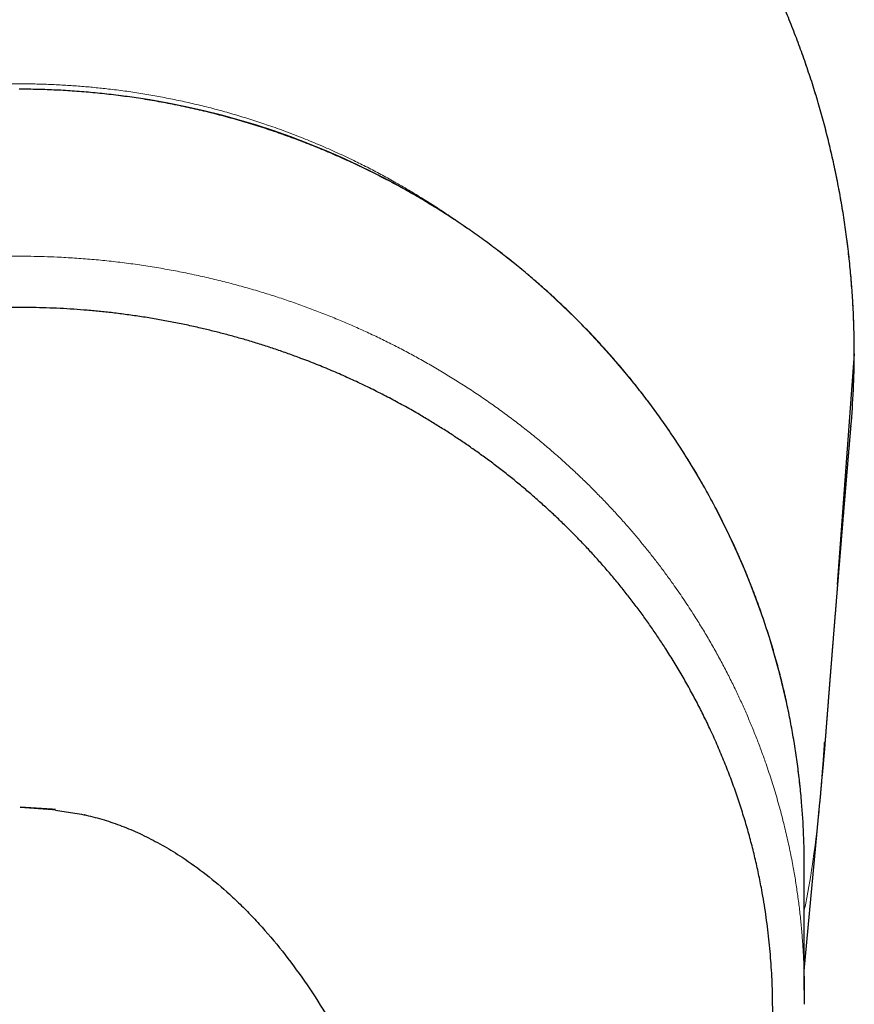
# Model space of a CAD drawing. Header units: millimetres. Extents: x 8 to 761, y 12 to 790.
# Tile 19 of 240: x 434 to 461, y 300 to 331. Entities that reach past the tile are written whole.
import ezdxf

# ---------------------------------------------------------------- set-up
doc = ezdxf.new("R2010")
doc.units = ezdxf.units.MM

msp = doc.modelspace()

# ---------------------------------------------------------------- linework, layer by layer
at = {"color": 7, "linetype": 'Continuous', "lineweight": 30}
for p, q in [((461.297, 320.587), (460.741, 313.156)), ((435.46, 305.889), (434.425, 305.972)), ((435.456, 305.914), (434.427, 305.975)), ((434.427, 305.975), (434.427, 305.975)), ((435.56, 305.902), (435.456, 305.914)), ((459.686, 300.701), (460.191, 306.134)), ((460.185, 306.134), (460.186, 306.152)), ((435.557, 305.879), (435.46, 305.889)), ((435.557, 305.878), (436.185, 305.791)), ((435.557, 305.878), (435.557, 305.878)), ((435.557, 305.878), (436.185, 305.791)), ((459.686, 300.079), (459.686, 304.061))]:
    msp.add_line(p, q, dxfattribs=at)
at = {"color": 252, "linetype": 'Continuous', "lineweight": 0}
for p, q in [((460.186, 306.152), (460.188, 306.172)), ((436.508, 305.723), (436.508, 305.752))]:
    msp.add_line(p, q, dxfattribs=at)
msp.add_arc((434.495, 303.912), 25.203, 5.0779, 90.2469, dxfattribs=at)
at = {"color": 7, "linetype": 'Continuous', "lineweight": 30}
for centre, radius, start, end in [((432.754, 320.726), 28.543, 355.0513, 359.7206), ((434.875, 304.061), 24.812, 0.0001, 4.8133)]:
    msp.add_arc(centre, radius, start, end, dxfattribs=at)
for points, knots in [([(461.297, 320.587), (461.297, 320.615), (461.298, 320.748), (461.295, 320.985), (461.289, 321.3), (461.28, 321.614), (461.267, 321.929), (461.25, 322.243), (461.23, 322.557), (461.207, 322.871), (461.18, 323.185), (461.15, 323.499), (461.116, 323.812), (461.079, 324.126), (461.038, 324.44), (460.994, 324.753), (460.947, 325.066), (460.896, 325.378), (460.841, 325.689), (460.783, 325.999), (460.722, 326.309), (460.658, 326.618), (460.59, 326.927), (460.518, 327.235), (460.443, 327.542), (460.365, 327.848), (460.284, 328.153), (460.199, 328.457), (460.111, 328.76), (460.019, 329.062), (459.925, 329.362), (459.827, 329.662), (459.726, 329.959), (459.621, 330.255), (459.514, 330.55), (459.403, 330.843), (459.29, 331.135), (459.173, 331.426), (459.052, 331.715), (458.929, 332.003), (458.803, 332.289), (458.674, 332.573), (458.541, 332.855), (458.406, 333.136), (458.268, 333.415), (458.126, 333.692), (457.982, 333.968), (457.834, 334.242), (457.683, 334.515), (457.53, 334.786), (457.373, 335.055), (457.213, 335.323), (457.05, 335.589), (456.884, 335.854), (456.714, 336.117), (456.542, 336.379), (456.367, 336.638), (456.189, 336.895), (456.009, 337.149), (455.827, 337.401), (455.641, 337.651), (455.453, 337.899), (455.262, 338.144), (455.069, 338.387), (454.873, 338.628), (454.674, 338.866), (454.474, 339.101), (454.271, 339.333), (454.066, 339.563), (453.858, 339.791), (453.648, 340.016), (453.436, 340.239), (453.221, 340.459), (453.003, 340.677), (452.784, 340.892), (452.561, 341.104), (452.337, 341.315), (452.11, 341.522), (451.88, 341.728), (451.649, 341.93), (451.415, 342.13), (451.18, 342.326), (450.942, 342.52), (450.702, 342.712), (450.46, 342.9), (450.217, 343.085), (449.971, 343.268), (449.723, 343.448), (449.473, 343.625), (449.221, 343.799), (448.968, 343.97), (448.713, 344.138), (448.456, 344.303), (448.197, 344.465), (447.936, 344.624), (447.674, 344.78), (447.41, 344.933), (447.145, 345.083), (446.879, 345.229), (446.611, 345.372), (446.341, 345.513), (446.069, 345.65), (445.796, 345.784), (445.523, 345.915), (445.248, 346.042), (444.972, 346.166), (444.695, 346.287), (444.417, 346.405), (444.137, 346.519), (443.857, 346.63), (443.575, 346.737), (443.292, 346.842), (443.008, 346.943), (442.723, 347.041), (442.436, 347.135), (442.148, 347.227), (441.859, 347.315), (441.569, 347.4), (441.277, 347.482), (440.984, 347.56), (440.691, 347.635), (440.398, 347.706), (440.105, 347.774), (439.811, 347.838), (439.516, 347.899), (439.219, 347.957), (438.922, 348.011), (438.625, 348.062), (438.327, 348.109), (438.03, 348.153), (437.733, 348.193), (437.436, 348.23), (437.137, 348.263), (436.838, 348.293), (436.538, 348.32), (436.239, 348.343), (435.939, 348.363), (435.639, 348.379), (435.339, 348.392), (435.039, 348.401), (434.738, 348.407), (434.438, 348.409), (434.137, 348.408), (433.837, 348.404), (433.536, 348.395), (433.236, 348.384), (432.936, 348.369), (432.636, 348.35), (432.336, 348.328), (432.036, 348.303), (431.736, 348.274), (431.437, 348.242), (431.137, 348.206), (430.838, 348.166), (430.54, 348.123), (430.242, 348.077), (429.945, 348.028), (429.649, 347.975), (429.354, 347.918), (429.06, 347.859), (428.767, 347.796), (428.474, 347.729), (428.182, 347.66), (427.89, 347.586), (427.599, 347.509), (427.308, 347.429), (427.018, 347.346), (426.729, 347.259), (426.441, 347.169), (426.154, 347.075), (425.868, 346.978), (425.583, 346.878), (425.299, 346.774), (425.015, 346.667), (424.733, 346.557), (424.453, 346.444), (424.173, 346.327), (423.896, 346.208), (423.619, 346.084), (423.343, 345.958), (423.069, 345.828), (422.795, 345.695), (422.524, 345.559), (422.253, 345.42), (421.985, 345.278), (421.718, 345.133), (421.453, 344.984), (421.189, 344.833), (420.926, 344.678), (420.665, 344.52), (420.406, 344.359), (420.149, 344.196), (419.894, 344.03), (419.641, 343.861), (419.39, 343.688), (419.14, 343.514), (418.893, 343.336), (418.648, 343.155), (418.405, 342.971), (418.163, 342.785), (417.923, 342.595), (417.686, 342.403), (417.45, 342.208), (417.216, 342.009), (416.983, 341.808), (416.753, 341.604), (416.524, 341.396), (416.298, 341.187), (416.075, 340.975), (415.855, 340.761), (415.637, 340.544), (415.42, 340.324), (415.206, 340.102), (414.994, 339.876), (414.784, 339.649), (414.578, 339.419), (414.374, 339.188), (414.174, 338.955), (413.976, 338.719), (413.78, 338.481), (413.586, 338.24), (413.395, 337.996), (413.206, 337.75), (413.02, 337.502), (412.837, 337.252), (412.657, 336.999), (412.479, 336.745), (412.303, 336.488), (412.131, 336.228), (411.961, 335.967), (411.794, 335.704), (411.63, 335.438), (411.469, 335.171), (411.311, 334.902), (411.155, 334.632), (411.003, 334.359), (410.854, 334.085), (410.707, 333.808), (410.564, 333.53), (410.424, 333.25), (410.287, 332.969), (410.153, 332.687), (410.022, 332.403), (409.894, 332.117), (409.769, 331.829), (409.647, 331.54), (409.529, 331.25), (409.414, 330.959), (409.303, 330.668), (409.195, 330.376), (409.089, 330.081), (408.987, 329.784), (408.888, 329.486), (408.792, 329.186), (408.699, 328.885), (408.61, 328.584), (408.524, 328.282), (408.441, 327.979), (408.362, 327.675), (408.286, 327.37), (408.214, 327.064), (408.144, 326.757), (408.079, 326.45), (408.016, 326.141), (407.957, 325.831), (407.901, 325.521), (407.849, 325.209), (407.8, 324.896), (407.754, 324.582), (407.711, 324.267), (407.672, 323.952), (407.637, 323.637), (407.605, 323.322), (407.577, 323.008), (407.552, 322.693), (407.53, 322.377), (407.512, 322.062), (407.498, 321.747), (407.487, 321.431), (407.479, 321.116), (407.475, 320.835), (407.475, 320.659), (407.475, 320.587)], [0, 0, 0, 0, 0.000973, 0.004632, 0.008286, 0.011946, 0.015605, 0.019265, 0.022925, 0.026587, 0.030251, 0.033918, 0.037589, 0.041264, 0.044944, 0.048624, 0.052301, 0.055976, 0.05965, 0.063323, 0.066997, 0.07067, 0.074345, 0.078021, 0.081701, 0.085371, 0.089041, 0.092712, 0.096383, 0.100052, 0.103718, 0.10738, 0.111038, 0.114689, 0.118333, 0.121969, 0.125624, 0.129273, 0.132916, 0.136554, 0.140187, 0.143817, 0.147444, 0.151068, 0.154691, 0.158313, 0.161934, 0.165555, 0.169177, 0.172801, 0.176426, 0.180054, 0.183685, 0.187321, 0.190961, 0.194607, 0.198247, 0.201872, 0.205494, 0.209116, 0.212736, 0.216358, 0.219966, 0.223581, 0.227194, 0.230799, 0.234387, 0.237973, 0.241561, 0.245146, 0.248728, 0.252307, 0.255885, 0.259462, 0.263038, 0.266616, 0.270194, 0.273773, 0.277356, 0.280933, 0.284507, 0.288077, 0.291644, 0.29521, 0.298774, 0.302338, 0.305901, 0.309465, 0.313026, 0.316581, 0.320136, 0.32369, 0.327245, 0.330801, 0.334343, 0.337892, 0.341443, 0.344986, 0.348516, 0.352048, 0.355595, 0.359134, 0.362668, 0.366195, 0.369718, 0.373237, 0.376751, 0.380263, 0.383773, 0.387281, 0.390789, 0.394296, 0.397803, 0.401312, 0.404822, 0.408334, 0.41185, 0.415369, 0.418892, 0.422421, 0.425958, 0.429444, 0.432936, 0.436439, 0.439948, 0.443461, 0.446976, 0.450488, 0.453994, 0.457491, 0.460975, 0.464445, 0.467941, 0.471443, 0.474941, 0.478437, 0.481932, 0.485425, 0.488917, 0.49241, 0.495903, 0.499398, 0.502895, 0.506392, 0.509888, 0.513383, 0.516879, 0.520375, 0.523872, 0.527372, 0.530874, 0.53438, 0.537889, 0.541404, 0.544901, 0.548404, 0.55191, 0.55541, 0.558899, 0.562383, 0.565874, 0.569367, 0.572862, 0.57636, 0.579862, 0.583374, 0.586884, 0.590394, 0.593905, 0.597415, 0.600927, 0.604441, 0.607958, 0.611478, 0.615002, 0.618528, 0.622039, 0.625556, 0.62908, 0.632609, 0.636141, 0.639676, 0.643212, 0.646748, 0.650282, 0.653813, 0.657339, 0.660893, 0.664443, 0.66799, 0.671533, 0.675075, 0.678616, 0.682155, 0.685695, 0.689235, 0.692776, 0.69632, 0.699865, 0.703414, 0.706966, 0.710523, 0.714086, 0.717654, 0.721229, 0.724811, 0.728401, 0.732002, 0.735567, 0.739136, 0.742716, 0.746305, 0.7499, 0.753497, 0.757094, 0.760687, 0.764273, 0.767848, 0.771411, 0.775012, 0.778614, 0.782215, 0.785818, 0.789422, 0.793029, 0.796639, 0.800252, 0.80387, 0.807493, 0.811122, 0.814749, 0.818375, 0.822002, 0.82563, 0.82926, 0.832891, 0.836525, 0.840163, 0.843805, 0.847452, 0.851079, 0.854711, 0.85835, 0.861995, 0.865642, 0.86929, 0.872934, 0.876574, 0.880205, 0.883826, 0.887448, 0.891114, 0.894777, 0.898436, 0.902093, 0.905748, 0.909402, 0.913055, 0.916709, 0.920363, 0.924018, 0.927675, 0.931335, 0.934998, 0.938664, 0.942336, 0.946012, 0.949694, 0.953383, 0.957079, 0.960783, 0.964466, 0.968142, 0.971818, 0.975493, 0.979168, 0.982842, 0.986513, 0.990182, 0.993847, 0.997509, 1, 1, 1, 1]), ([(459.598, 306.143), (459.597, 306.161), (459.588, 306.277), (459.567, 306.49), (459.537, 306.782), (459.503, 307.074), (459.466, 307.365), (459.425, 307.656), (459.381, 307.946), (459.333, 308.236), (459.282, 308.525), (459.228, 308.813), (459.17, 309.101), (459.108, 309.389), (459.044, 309.675), (458.976, 309.961), (458.904, 310.246), (458.829, 310.53), (458.751, 310.813), (458.669, 311.095), (458.585, 311.376), (458.496, 311.656), (458.405, 311.936), (458.31, 312.214), (458.212, 312.491), (458.111, 312.767), (458.006, 313.041), (457.898, 313.315), (457.787, 313.587), (457.673, 313.858), (457.555, 314.127), (457.435, 314.395), (457.311, 314.662), (457.184, 314.927), (457.054, 315.191), (456.921, 315.453), (456.784, 315.714), (456.645, 315.973), (456.503, 316.23), (456.357, 316.486), (456.209, 316.74), (456.057, 316.993), (455.903, 317.243), (455.745, 317.492), (455.585, 317.739), (455.422, 317.984), (455.255, 318.227), (455.086, 318.468), (454.915, 318.707), (454.74, 318.944), (454.563, 319.18), (454.382, 319.413), (454.199, 319.644), (454.014, 319.872), (453.825, 320.099), (453.634, 320.323), (453.441, 320.546), (453.244, 320.766), (453.045, 320.983), (452.844, 321.199), (452.64, 321.412), (452.433, 321.622), (452.224, 321.83), (452.013, 322.036), (451.799, 322.239), (451.583, 322.44), (451.364, 322.638), (451.144, 322.834), (450.92, 323.027), (450.695, 323.218), (450.467, 323.406), (450.237, 323.591), (450.005, 323.774), (449.771, 323.953), (449.534, 324.131), (449.296, 324.305), (449.055, 324.476), (448.813, 324.645), (448.569, 324.811), (448.322, 324.974), (448.074, 325.135), (447.824, 325.292), (447.571, 325.446), (447.318, 325.598), (447.062, 325.747), (446.805, 325.892), (446.545, 326.035), (446.285, 326.174), (446.022, 326.311), (445.758, 326.444), (445.493, 326.575), (445.226, 326.702), (444.957, 326.826), (444.687, 326.947), (444.416, 327.065), (444.143, 327.18), (443.869, 327.292), (443.593, 327.4), (443.317, 327.505), (443.039, 327.607), (442.759, 327.706), (442.479, 327.802), (442.198, 327.894), (441.915, 327.983), (441.632, 328.069), (441.347, 328.151), (441.062, 328.23), (440.776, 328.306), (440.488, 328.378), (440.2, 328.448), (439.911, 328.513), (439.622, 328.576), (439.331, 328.635), (439.04, 328.691), (438.749, 328.743), (438.456, 328.792), (438.164, 328.837), (437.87, 328.879), (437.576, 328.918), (437.282, 328.953), (436.988, 328.985), (436.693, 329.014), (436.397, 329.039), (436.102, 329.06), (435.806, 329.079), (435.51, 329.093), (435.214, 329.105), (434.917, 329.113), (434.641, 329.117), (434.464, 329.117), (434.386, 329.118)], [0, 0, 0, 0, 0.001471, 0.009346, 0.017221, 0.025095, 0.03297, 0.040845, 0.048719, 0.056594, 0.064469, 0.072343, 0.080218, 0.088093, 0.095968, 0.103842, 0.111717, 0.119592, 0.127467, 0.135341, 0.143216, 0.151091, 0.158966, 0.16684, 0.174715, 0.18259, 0.190465, 0.19834, 0.206214, 0.214089, 0.221964, 0.229839, 0.237714, 0.245589, 0.253464, 0.261339, 0.269214, 0.277089, 0.284964, 0.292839, 0.300714, 0.308589, 0.316464, 0.324339, 0.332214, 0.340089, 0.347964, 0.355839, 0.363714, 0.371589, 0.379464, 0.387339, 0.395215, 0.40309, 0.410965, 0.41884, 0.426715, 0.434591, 0.442466, 0.450341, 0.458216, 0.466092, 0.473967, 0.481842, 0.489718, 0.497593, 0.505469, 0.513344, 0.521219, 0.529095, 0.53697, 0.544846, 0.552721, 0.560597, 0.568472, 0.576348, 0.584223, 0.592099, 0.599974, 0.60785, 0.615726, 0.623601, 0.631477, 0.639352, 0.647228, 0.655104, 0.662979, 0.670855, 0.678731, 0.686607, 0.694482, 0.702358, 0.710234, 0.71811, 0.725985, 0.733861, 0.741737, 0.749613, 0.757489, 0.765364, 0.77324, 0.781116, 0.788992, 0.796868, 0.804744, 0.81262, 0.820496, 0.828372, 0.836247, 0.844123, 0.851999, 0.859875, 0.867751, 0.875627, 0.883503, 0.891379, 0.899255, 0.907131, 0.915007, 0.922883, 0.930759, 0.938635, 0.946511, 0.954387, 0.962263, 0.970139, 0.978015, 0.985891, 0.993767, 1, 1, 1, 1]), ([(448.932, 281.37), (449.076, 281.471), (449.364, 281.674), (449.785, 281.99), (450.199, 282.313), (450.582, 282.626), (450.937, 282.929), (451.265, 283.218), (451.586, 283.513), (451.902, 283.813), (452.211, 284.119), (452.515, 284.43), (452.811, 284.746), (453.101, 285.066), (453.382, 285.389), (453.656, 285.716), (453.924, 286.047), (454.185, 286.383), (454.439, 286.722), (454.671, 287.046), (454.884, 287.353), (455.078, 287.642), (455.267, 287.934), (455.457, 288.237), (455.648, 288.553), (455.839, 288.881), (456.023, 289.212), (456.203, 289.547), (456.378, 289.888), (456.548, 290.233), (456.711, 290.58), (456.868, 290.93), (457.019, 291.282), (457.164, 291.639), (457.303, 291.999), (457.436, 292.362), (457.562, 292.728), (457.682, 293.096), (457.795, 293.466), (457.901, 293.836), (458, 294.207), (458.092, 294.579), (458.178, 294.951), (458.257, 295.332), (458.331, 295.719), (458.399, 296.114), (458.459, 296.51), (458.511, 296.907), (458.556, 297.305), (458.594, 297.705), (458.624, 298.107), (458.646, 298.511), (458.661, 298.915), (458.668, 299.319), (458.667, 299.721), (458.659, 300.122), (458.642, 300.524), (458.619, 300.925), (458.587, 301.326), (458.548, 301.726), (458.501, 302.124), (458.447, 302.521), (458.385, 302.918), (458.309, 303.355), (458.214, 303.832), (458.099, 304.348), (457.97, 304.863), (457.828, 305.376), (457.673, 305.886), (457.503, 306.4), (457.317, 306.916), (457.116, 307.435), (456.9, 307.949), (456.679, 308.44), (456.456, 308.907), (456.232, 309.349), (455.996, 309.789), (455.75, 310.224), (455.493, 310.656), (455.241, 311.058), (454.997, 311.43), (454.763, 311.774), (454.521, 312.115), (454.272, 312.452), (454.016, 312.786), (453.752, 313.117), (453.48, 313.446), (453.199, 313.771), (452.912, 314.093), (452.617, 314.411), (452.313, 314.727), (452.002, 315.038), (451.683, 315.345), (451.362, 315.643), (451.037, 315.933), (450.71, 316.215), (450.377, 316.491), (450.038, 316.763), (449.692, 317.029), (449.35, 317.283), (449.011, 317.526), (448.676, 317.757), (448.336, 317.983), (447.992, 318.204), (447.642, 318.42), (447.257, 318.649), (446.836, 318.889), (446.376, 319.139), (445.909, 319.379), (445.435, 319.611), (444.953, 319.834), (444.464, 320.048), (443.97, 320.252), (443.501, 320.433), (443.061, 320.594), (442.651, 320.737), (442.237, 320.872), (441.829, 320.998), (441.427, 321.115), (441.032, 321.223), (440.634, 321.325), (440.216, 321.425), (439.778, 321.522), (439.319, 321.615), (438.857, 321.7), (438.393, 321.777), (437.926, 321.845), (437.469, 321.904), (437.022, 321.953), (436.584, 321.994), (436.146, 322.027), (435.705, 322.053), (435.264, 322.072), (434.821, 322.083), (434.378, 322.087), (433.916, 322.083), (433.434, 322.07), (432.934, 322.046), (432.434, 322.014), (431.934, 321.971), (431.434, 321.919), (430.934, 321.857), (430.436, 321.786), (429.944, 321.705), (429.461, 321.617), (428.985, 321.52), (428.512, 321.415), (428.041, 321.301), (427.571, 321.178), (427.103, 321.046), (426.639, 320.905), (426.175, 320.755), (425.713, 320.595), (425.252, 320.426), (424.795, 320.249), (424.342, 320.062), (423.893, 319.867), (423.447, 319.663), (423.007, 319.45), (422.576, 319.233), (422.156, 319.01), (421.746, 318.782), (421.341, 318.547), (420.941, 318.304), (420.546, 318.054), (420.156, 317.797), (419.772, 317.533), (419.392, 317.261), (419.017, 316.981), (418.646, 316.693), (418.283, 316.399), (417.925, 316.098), (417.574, 315.79), (417.229, 315.476), (416.891, 315.156), (416.583, 314.851), (416.301, 314.564), (416.046, 314.294), (415.795, 314.02), (415.534, 313.727), (415.264, 313.412), (414.987, 313.075), (414.717, 312.734), (414.453, 312.388), (414.197, 312.038), (413.922, 311.647), (413.631, 311.214), (413.329, 310.737), (413.039, 310.253), (412.761, 309.762), (412.497, 309.266), (412.273, 308.817), (412.083, 308.417), (411.926, 308.068), (411.774, 307.717), (411.629, 307.361), (411.488, 307.001), (411.354, 306.636), (411.226, 306.269), (411.105, 305.901), (410.991, 305.53), (410.883, 305.156), (410.782, 304.779), (410.687, 304.398), (410.599, 304.016), (410.518, 303.632), (410.444, 303.246), (410.378, 302.861), (410.319, 302.476), (410.267, 302.09), (410.222, 301.704), (410.181, 301.274), (410.145, 300.8), (410.119, 300.282), (410.105, 299.762), (410.104, 299.242), (410.117, 298.722), (410.142, 298.196), (410.181, 297.664), (410.234, 297.128), (410.301, 296.592), (410.379, 296.078), (410.465, 295.587), (410.558, 295.119), (410.662, 294.652), (410.777, 294.186), (410.903, 293.721), (411.043, 293.244), (411.201, 292.753), (411.376, 292.25), (411.564, 291.751), (411.765, 291.254), (411.979, 290.76), (412.208, 290.264), (412.454, 289.768), (412.716, 289.271), (412.991, 288.779), (413.269, 288.311), (413.547, 287.867), (413.823, 287.447), (414.11, 287.031), (414.408, 286.621), (414.716, 286.215), (415.031, 285.819), (415.353, 285.432), (415.681, 285.055), (416.019, 284.683), (416.366, 284.317), (416.723, 283.957), (417.102, 283.591), (417.504, 283.22), (417.932, 282.844), (418.37, 282.477), (418.751, 282.173), (419.07, 281.929), (419.324, 281.739), (419.58, 281.553), (419.754, 281.431), (419.84, 281.37)], [0, 0, 0, 0, 0.004381, 0.008762, 0.013152, 0.017542, 0.021226, 0.024911, 0.0286, 0.032289, 0.035994, 0.039698, 0.043408, 0.047117, 0.050793, 0.054468, 0.058143, 0.061829, 0.065515, 0.069201, 0.072247, 0.075293, 0.078341, 0.081389, 0.084734, 0.08808, 0.091429, 0.094778, 0.098196, 0.101613, 0.105031, 0.108456, 0.111882, 0.115307, 0.118787, 0.122267, 0.125747, 0.129235, 0.132723, 0.136211, 0.139675, 0.143139, 0.146607, 0.150074, 0.153715, 0.157355, 0.160995, 0.164644, 0.168294, 0.171943, 0.175632, 0.179321, 0.183015, 0.186708, 0.190368, 0.194028, 0.197688, 0.201357, 0.205026, 0.208695, 0.21234, 0.215986, 0.219635, 0.223285, 0.228082, 0.23288, 0.237677, 0.242494, 0.247312, 0.25213, 0.257115, 0.2621, 0.267096, 0.272091, 0.276499, 0.280907, 0.285315, 0.289739, 0.294164, 0.298589, 0.302228, 0.305868, 0.309507, 0.313156, 0.316805, 0.320455, 0.324152, 0.327849, 0.331551, 0.335252, 0.339002, 0.342752, 0.346507, 0.350262, 0.353893, 0.357523, 0.361154, 0.364795, 0.368437, 0.372078, 0.375447, 0.378817, 0.382185, 0.385564, 0.388942, 0.392321, 0.396586, 0.400851, 0.405126, 0.4094, 0.413702, 0.418003, 0.422314, 0.426625, 0.430099, 0.433573, 0.437053, 0.440532, 0.443786, 0.447039, 0.450297, 0.453555, 0.457257, 0.460959, 0.46466, 0.468376, 0.472093, 0.475809, 0.479263, 0.482716, 0.486175, 0.489634, 0.493109, 0.496584, 0.500064, 0.503544, 0.507475, 0.511405, 0.515344, 0.519282, 0.523244, 0.527207, 0.531177, 0.535147, 0.538983, 0.54282, 0.546656, 0.550492, 0.554357, 0.558222, 0.562087, 0.565952, 0.569885, 0.57382, 0.577754, 0.581687, 0.58565, 0.589614, 0.593577, 0.59754, 0.601373, 0.605206, 0.60904, 0.612873, 0.616731, 0.62059, 0.624449, 0.628308, 0.632226, 0.636146, 0.640065, 0.643984, 0.647928, 0.651872, 0.655817, 0.659761, 0.662935, 0.666109, 0.669287, 0.672465, 0.676229, 0.679994, 0.683759, 0.687535, 0.691311, 0.695087, 0.700046, 0.705005, 0.709964, 0.714947, 0.719931, 0.724914, 0.72833, 0.731746, 0.735165, 0.738584, 0.742074, 0.745563, 0.749053, 0.75255, 0.756048, 0.759545, 0.763099, 0.766653, 0.770207, 0.773769, 0.777332, 0.780894, 0.784433, 0.787972, 0.791514, 0.795056, 0.799788, 0.80452, 0.809252, 0.814003, 0.818754, 0.823505, 0.828416, 0.833327, 0.838248, 0.843169, 0.847504, 0.85184, 0.856175, 0.860525, 0.864876, 0.869226, 0.874013, 0.878801, 0.883588, 0.888397, 0.893205, 0.898014, 0.902991, 0.907968, 0.912956, 0.917945, 0.922349, 0.926753, 0.931158, 0.935579, 0.940002, 0.944424, 0.948722, 0.953021, 0.95732, 0.961636, 0.965953, 0.970269, 0.975059, 0.979849, 0.984651, 0.989453, 0.992089, 0.994724, 0.997362, 1, 1, 1, 1]), ([(460.363, 308.063), (460.363, 308.069), (460.364, 308.083), (460.366, 308.105), (460.368, 308.128), (460.369, 308.15), (460.371, 308.17), (460.373, 308.19), (460.374, 308.211), (460.376, 308.234), (460.378, 308.259), (460.38, 308.283), (460.381, 308.305), (460.383, 308.33), (460.386, 308.358), (460.388, 308.389), (460.39, 308.419), (460.392, 308.447), (460.394, 308.471), (460.396, 308.493), (460.398, 308.514), (460.4, 308.54), (460.402, 308.57), (460.405, 308.605), (460.407, 308.633), (460.409, 308.654), (460.41, 308.67), (460.411, 308.685), (460.412, 308.702), (460.414, 308.718), (460.415, 308.734), (460.416, 308.749), (460.417, 308.765), (460.418, 308.781), (460.42, 308.799), (460.421, 308.817), (460.423, 308.835), (460.424, 308.854), (460.425, 308.872), (460.427, 308.889), (460.428, 308.905), (460.43, 308.926), (460.432, 308.953), (460.434, 308.987), (460.437, 309.023), (460.44, 309.056), (460.442, 309.088), (460.445, 309.117), (460.447, 309.145), (460.449, 309.171), (460.451, 309.195), (460.452, 309.217), (460.454, 309.238), (460.456, 309.257), (460.457, 309.277), (460.459, 309.296), (460.46, 309.315), (460.462, 309.336), (460.464, 309.359), (460.465, 309.383), (460.467, 309.408), (460.469, 309.433), (460.471, 309.459), (460.473, 309.483), (460.475, 309.507), (460.477, 309.529), (460.479, 309.552), (460.48, 309.575), (460.482, 309.597), (460.484, 309.618), (460.485, 309.637), (460.487, 309.656), (460.488, 309.676), (460.49, 309.696), (460.492, 309.718), (460.493, 309.738), (460.495, 309.758), (460.496, 309.776), (460.498, 309.794), (460.499, 309.81), (460.5, 309.825), (460.501, 309.839), (460.502, 309.85), (460.503, 309.861), (460.504, 309.87), (460.504, 309.88), (460.505, 309.89), (460.506, 309.901), (460.507, 309.914), (460.508, 309.928), (460.509, 309.943), (460.511, 309.958), (460.512, 309.974), (460.513, 309.99), (460.514, 310.006), (460.516, 310.024), (460.517, 310.042), (460.519, 310.059), (460.52, 310.075), (460.521, 310.09), (460.522, 310.104), (460.523, 310.117), (460.524, 310.13), (460.525, 310.144), (460.526, 310.159), (460.528, 310.176), (460.529, 310.195), (460.531, 310.217), (460.533, 310.239), (460.534, 310.26), (460.536, 310.278), (460.537, 310.293), (460.538, 310.309), (460.54, 310.324), (460.541, 310.339), (460.542, 310.353), (460.543, 310.365), (460.544, 310.377), (460.545, 310.388), (460.545, 310.398), (460.546, 310.407), (460.547, 310.415), (460.548, 310.425), (460.549, 310.438), (460.55, 310.454), (460.551, 310.471), (460.553, 310.491), (460.554, 310.512), (460.556, 310.535), (460.558, 310.556), (460.56, 310.577), (460.561, 310.597), (460.563, 310.62), (460.565, 310.647), (460.568, 310.677), (460.57, 310.709), (460.573, 310.741), (460.575, 310.775), (460.578, 310.81), (460.58, 310.839), (460.582, 310.861), (460.583, 310.877), (460.585, 310.893), (460.586, 310.91), (460.587, 310.926), (460.589, 310.943), (460.59, 310.961), (460.592, 310.979), (460.593, 310.997), (460.594, 311.013), (460.596, 311.031), (460.597, 311.047), (460.598, 311.063), (460.599, 311.078), (460.6, 311.091), (460.601, 311.103), (460.602, 311.113), (460.603, 311.121), (460.604, 311.129), (460.604, 311.136), (460.605, 311.144), (460.605, 311.153), (460.606, 311.164), (460.607, 311.176), (460.608, 311.19), (460.61, 311.205), (460.611, 311.22), (460.612, 311.237), (460.614, 311.26), (460.616, 311.286), (460.618, 311.316), (460.621, 311.345), (460.623, 311.371), (460.625, 311.398), (460.628, 311.429), (460.631, 311.467), (460.634, 311.51), (460.637, 311.55), (460.64, 311.587), (460.643, 311.62), (460.645, 311.648), (460.647, 311.67), (460.648, 311.687), (460.65, 311.703), (460.651, 311.72), (460.652, 311.737), (460.654, 311.754), (460.655, 311.77), (460.656, 311.785), (460.657, 311.798), (460.658, 311.807), (460.658, 311.815), (460.659, 311.823), (460.66, 311.832), (460.661, 311.843), (460.662, 311.854), (460.663, 311.866), (460.664, 311.878), (460.665, 311.892), (460.666, 311.907), (460.667, 311.923), (460.669, 311.941), (460.67, 311.959), (460.672, 311.979), (460.673, 311.998), (460.675, 312.017), (460.676, 312.039), (460.678, 312.062), (460.68, 312.084), (460.682, 312.107), (460.684, 312.133), (460.686, 312.163), (460.689, 312.196), (460.692, 312.229), (460.694, 312.26), (460.697, 312.288), (460.699, 312.314), (460.701, 312.338), (460.703, 312.362), (460.705, 312.387), (460.707, 312.412), (460.709, 312.436), (460.71, 312.459), (460.712, 312.482), (460.714, 312.504), (460.716, 312.526), (460.718, 312.548), (460.72, 312.572), (460.722, 312.599), (460.724, 312.626), (460.726, 312.653), (460.728, 312.677), (460.73, 312.699), (460.732, 312.721), (460.733, 312.741), (460.735, 312.76), (460.736, 312.779), (460.738, 312.802), (460.74, 312.829), (460.743, 312.861), (460.745, 312.892), (460.748, 312.92), (460.75, 312.947), (460.752, 312.976), (460.755, 313.003), (460.757, 313.029), (460.759, 313.053), (460.76, 313.076), (460.762, 313.098), (460.764, 313.119), (460.766, 313.141), (460.767, 313.162), (460.769, 313.183), (460.771, 313.205), (460.773, 313.227), (460.775, 313.253), (460.777, 313.281), (460.78, 313.311), (460.782, 313.339), (460.784, 313.366), (460.786, 313.394), (460.789, 313.421), (460.791, 313.449), (460.793, 313.478), (460.796, 313.508), (460.798, 313.538), (460.801, 313.568), (460.803, 313.598), (460.805, 313.628), (460.808, 313.659), (460.811, 313.691), (460.813, 313.723), (460.816, 313.754), (460.818, 313.785), (460.821, 313.813), (460.823, 313.84), (460.825, 313.864), (460.827, 313.887), (460.829, 313.91), (460.83, 313.933), (460.832, 313.957), (460.835, 313.984), (460.837, 314.014), (460.84, 314.045), (460.842, 314.075), (460.844, 314.104), (460.847, 314.133), (460.849, 314.164), (460.852, 314.193), (460.854, 314.221), (460.856, 314.248), (460.859, 314.275), (460.861, 314.303), (460.863, 314.331), (460.865, 314.359), (460.867, 314.384), (460.869, 314.407), (460.871, 314.427), (460.873, 314.448), (460.874, 314.468), (460.876, 314.489), (460.878, 314.511), (460.88, 314.533), (460.882, 314.557), (460.884, 314.582), (460.886, 314.608), (460.888, 314.633), (460.89, 314.657), (460.892, 314.681), (460.894, 314.705), (460.896, 314.73), (460.898, 314.756), (460.9, 314.783), (460.903, 314.811), (460.905, 314.84), (460.908, 314.869), (460.91, 314.899), (460.912, 314.928), (460.915, 314.956), (460.917, 314.985), (460.92, 315.014), (460.922, 315.045), (460.925, 315.076), (460.927, 315.106), (460.929, 315.133), (460.931, 315.156), (460.933, 315.178), (460.935, 315.198), (460.936, 315.215), (460.937, 315.23), (460.938, 315.243), (460.94, 315.255), (460.941, 315.268), (460.943, 315.296), (460.946, 315.34), (460.95, 315.387), (460.954, 315.424), (460.956, 315.45), (460.958, 315.476), (460.96, 315.501), (460.962, 315.527), (460.964, 315.555), (460.967, 315.585), (460.97, 315.619), (460.973, 315.654), (460.976, 315.69), (460.979, 315.728), (460.982, 315.768), (460.986, 315.809), (460.989, 315.845), (460.991, 315.875), (460.993, 315.898), (460.995, 315.921), (460.997, 315.943), (460.999, 315.965), (461, 315.984), (461.002, 316.003), (461.003, 316.02), (461.004, 316.036), (461.006, 316.051), (461.007, 316.066), (461.008, 316.081), (461.01, 316.105), (461.013, 316.138), (461.016, 316.178), (461.02, 316.218), (461.023, 316.257), (461.026, 316.295), (461.029, 316.329), (461.032, 316.36), (461.034, 316.388), (461.036, 316.417), (461.039, 316.448), (461.042, 316.479), (461.044, 316.509), (461.047, 316.538), (461.049, 316.566), (461.051, 316.594), (461.053, 316.622), (461.056, 316.649), (461.058, 316.676), (461.06, 316.704), (461.063, 316.732), (461.065, 316.76), (461.067, 316.787), (461.07, 316.813), (461.072, 316.839), (461.074, 316.864), (461.076, 316.89), (461.078, 316.915), (461.08, 316.941), (461.083, 316.968), (461.085, 316.996), (461.088, 317.026), (461.09, 317.057), (461.093, 317.088), (461.095, 317.119), (461.098, 317.152), (461.101, 317.185), (461.104, 317.218), (461.106, 317.249), (461.109, 317.279), (461.111, 317.306), (461.113, 317.332), (461.115, 317.358), (461.118, 317.386), (461.12, 317.417), (461.123, 317.451), (461.126, 317.486), (461.129, 317.523), (461.133, 317.561), (461.136, 317.599), (461.139, 317.637), (461.142, 317.673), (461.145, 317.708), (461.148, 317.742), (461.151, 317.779), (461.154, 317.819), (461.158, 317.862), (461.161, 317.896), (461.163, 317.92), (461.164, 317.936), (461.166, 317.952), (461.167, 317.968), (461.168, 317.984), (461.17, 318), (461.171, 318.015), (461.172, 318.03), (461.174, 318.047), (461.175, 318.065), (461.177, 318.085), (461.179, 318.106), (461.181, 318.129), (461.183, 318.154), (461.185, 318.181), (461.188, 318.211), (461.19, 318.238), (461.192, 318.256), (461.192, 318.264)], [0, 0, 0, 0, 0.001759, 0.004199, 0.006517, 0.008674, 0.010712, 0.012658, 0.014542, 0.017128, 0.019588, 0.021922, 0.024146, 0.02641, 0.029355, 0.032428, 0.035544, 0.038504, 0.040714, 0.042831, 0.044923, 0.047008, 0.050526, 0.053979, 0.057341, 0.058894, 0.060428, 0.061947, 0.063581, 0.065387, 0.066781, 0.068264, 0.069833, 0.07149, 0.073235, 0.075062, 0.076859, 0.078744, 0.080533, 0.082228, 0.083827, 0.085364, 0.08858, 0.09195, 0.095473, 0.099092, 0.101964, 0.104861, 0.107712, 0.110412, 0.112695, 0.114857, 0.116898, 0.118829, 0.120732, 0.122626, 0.124509, 0.126382, 0.128864, 0.13133, 0.133802, 0.136286, 0.138784, 0.141383, 0.143527, 0.14576, 0.148067, 0.15033, 0.152524, 0.154648, 0.156515, 0.158372, 0.160315, 0.162346, 0.164466, 0.166673, 0.16847, 0.170299, 0.172033, 0.173653, 0.17516, 0.176552, 0.177655, 0.178675, 0.179611, 0.180489, 0.181486, 0.182636, 0.183938, 0.185266, 0.186722, 0.188299, 0.189881, 0.191428, 0.192941, 0.194816, 0.196633, 0.198351, 0.199947, 0.201421, 0.202773, 0.203983, 0.205271, 0.206647, 0.208111, 0.209662, 0.211719, 0.213869, 0.216104, 0.218424, 0.219926, 0.221461, 0.22303, 0.22457, 0.226012, 0.227374, 0.228637, 0.2298, 0.230865, 0.23183, 0.232695, 0.233483, 0.23431, 0.235725, 0.237282, 0.23898, 0.24082, 0.243125, 0.245352, 0.247487, 0.249531, 0.2515, 0.253456, 0.256435, 0.259407, 0.262484, 0.265689, 0.269023, 0.272482, 0.276, 0.277576, 0.27916, 0.280752, 0.282351, 0.283958, 0.285633, 0.287426, 0.289337, 0.290922, 0.292579, 0.294309, 0.295991, 0.297548, 0.298982, 0.300292, 0.301477, 0.302434, 0.303291, 0.304049, 0.304715, 0.305398, 0.306374, 0.307442, 0.308603, 0.309949, 0.311401, 0.312959, 0.314622, 0.316348, 0.319491, 0.322461, 0.325257, 0.327883, 0.33047, 0.333091, 0.337279, 0.341553, 0.345914, 0.349084, 0.352342, 0.355696, 0.357309, 0.358944, 0.3606, 0.362249, 0.363803, 0.365604, 0.367249, 0.368737, 0.370068, 0.370825, 0.371532, 0.372328, 0.37325, 0.374298, 0.375361, 0.376528, 0.377799, 0.379175, 0.380655, 0.38223, 0.383781, 0.385822, 0.387755, 0.389581, 0.3913, 0.393611, 0.395873, 0.398097, 0.400282, 0.402428, 0.405823, 0.409113, 0.412297, 0.415375, 0.418353, 0.420681, 0.423021, 0.425373, 0.427795, 0.430347, 0.432572, 0.434878, 0.437147, 0.439346, 0.441475, 0.443533, 0.445967, 0.448549, 0.45128, 0.454161, 0.456349, 0.45852, 0.460603, 0.462601, 0.464512, 0.466336, 0.468074, 0.471185, 0.474357, 0.477591, 0.480117, 0.482777, 0.485571, 0.488499, 0.490877, 0.493189, 0.495409, 0.497536, 0.499707, 0.501772, 0.50379, 0.505874, 0.508026, 0.510248, 0.512532, 0.515582, 0.518465, 0.521186, 0.523849, 0.52655, 0.529238, 0.531979, 0.534794, 0.53768, 0.54064, 0.543701, 0.546504, 0.549422, 0.552457, 0.555608, 0.558796, 0.56188, 0.564857, 0.567727, 0.570197, 0.572558, 0.57481, 0.576983, 0.579239, 0.581604, 0.584078, 0.587261, 0.590297, 0.593184, 0.595977, 0.598859, 0.601844, 0.604934, 0.60745, 0.610048, 0.612728, 0.615488, 0.618278, 0.620949, 0.623491, 0.625611, 0.627632, 0.629575, 0.631562, 0.633614, 0.635731, 0.637912, 0.640107, 0.642752, 0.645267, 0.647657, 0.650006, 0.652343, 0.654694, 0.657093, 0.6596, 0.662216, 0.664941, 0.667775, 0.670695, 0.673668, 0.676384, 0.679142, 0.681943, 0.684793, 0.687747, 0.69082, 0.694006, 0.696431, 0.698699, 0.700809, 0.702762, 0.704557, 0.705857, 0.707083, 0.708313, 0.709551, 0.710797, 0.716462, 0.72227, 0.724762, 0.727263, 0.72975, 0.732221, 0.734691, 0.737242, 0.740372, 0.743633, 0.747028, 0.750571, 0.754271, 0.758129, 0.762145, 0.766304, 0.768536, 0.770803, 0.773092, 0.77528, 0.777341, 0.779274, 0.781061, 0.782723, 0.784261, 0.785699, 0.787137, 0.788584, 0.790041, 0.794092, 0.798209, 0.801927, 0.805677, 0.809404, 0.813109, 0.815685, 0.818391, 0.821224, 0.824186, 0.827242, 0.83025, 0.833029, 0.83575, 0.838415, 0.841047, 0.843773, 0.846348, 0.849016, 0.851777, 0.854555, 0.857208, 0.859732, 0.862128, 0.864615, 0.867051, 0.869518, 0.872017, 0.874548, 0.877409, 0.880309, 0.883248, 0.886238, 0.88931, 0.892465, 0.895703, 0.898998, 0.901992, 0.904809, 0.907449, 0.909924, 0.912415, 0.914987, 0.918121, 0.921387, 0.924806, 0.928377, 0.932146, 0.93584, 0.939426, 0.942902, 0.946286, 0.949617, 0.952897, 0.957106, 0.961228, 0.965267, 0.966836, 0.968396, 0.969948, 0.971491, 0.973025, 0.974583, 0.975901, 0.97737, 0.978989, 0.98076, 0.982681, 0.984753, 0.986977, 0.98935, 0.991999, 0.994813, 0.997793, 1, 1, 1, 1]), ([(460.191, 306.136), (460.193, 306.155), (460.196, 306.189), (460.2, 306.234), (460.203, 306.268), (460.206, 306.298), (460.209, 306.338), (460.214, 306.393), (460.22, 306.459), (460.226, 306.524), (460.231, 306.584), (460.236, 306.644), (460.241, 306.697), (460.244, 306.742), (460.247, 306.776), (460.25, 306.806), (460.252, 306.834), (460.255, 306.867), (460.258, 306.906), (460.261, 306.943), (460.263, 306.974), (460.265, 306.999), (460.267, 307.022), (460.269, 307.049), (460.272, 307.081), (460.276, 307.135), (460.281, 307.201), (460.287, 307.278), (460.293, 307.347), (460.298, 307.413), (460.303, 307.483), (460.309, 307.562), (460.314, 307.632), (460.318, 307.687), (460.32, 307.72), (460.322, 307.749), (460.324, 307.775), (460.325, 307.802), (460.328, 307.833), (460.33, 307.869), (460.333, 307.908), (460.335, 307.942), (460.337, 307.972), (460.339, 308.002), (460.341, 308.04), (460.343, 308.07), (460.344, 308.087)], [0, 0, 0, 0, 0.029742, 0.052752, 0.069017, 0.083345, 0.098562, 0.131191, 0.167279, 0.200142, 0.23118, 0.260069, 0.291824, 0.312241, 0.330095, 0.343833, 0.357781, 0.373689, 0.394661, 0.416675, 0.431212, 0.442725, 0.454252, 0.467273, 0.484347, 0.503773, 0.548899, 0.587138, 0.62188, 0.65549, 0.688652, 0.728964, 0.776352, 0.796569, 0.813432, 0.827164, 0.840237, 0.853313, 0.868318, 0.887984, 0.909231, 0.9273, 0.940997, 0.954369, 0.97403, 1, 1, 1, 1]), ([(460.241, 306.704), (460.241, 306.705), (460.243, 306.723), (460.246, 306.758), (460.251, 306.811), (460.257, 306.873), (460.263, 306.938), (460.27, 307.006), (460.276, 307.07), (460.281, 307.128), (460.286, 307.177), (460.289, 307.215), (460.292, 307.25), (460.296, 307.287), (460.3, 307.329), (460.304, 307.377), (460.308, 307.426), (460.312, 307.468), (460.315, 307.5), (460.317, 307.524), (460.319, 307.548), (460.321, 307.572), (460.323, 307.599), (460.326, 307.625), (460.328, 307.653), (460.33, 307.679), (460.332, 307.697), (460.334, 307.714), (460.335, 307.727), (460.336, 307.738), (460.336, 307.747), (460.338, 307.763), (460.34, 307.784), (460.342, 307.808), (460.344, 307.835), (460.346, 307.862), (460.349, 307.891), (460.351, 307.92), (460.354, 307.949), (460.356, 307.98), (460.359, 308.011), (460.361, 308.042), (460.363, 308.063), (460.363, 308.073)], [0, 0, 0, 0, 0.001535, 0.034916, 0.068964, 0.103917, 0.154106, 0.194232, 0.23573, 0.276528, 0.306197, 0.329762, 0.350273, 0.373247, 0.400595, 0.431378, 0.465466, 0.49478, 0.512841, 0.527978, 0.544236, 0.561057, 0.581177, 0.605827, 0.627726, 0.661136, 0.695015, 0.716714, 0.7412, 0.758045, 0.770252, 0.783315, 0.798745, 0.814647, 0.831258, 0.849445, 0.868856, 0.890064, 0.913521, 0.937297, 0.959703, 0.980652, 1, 1, 1, 1]), ([(436.185, 305.791), (436.378, 305.754), (436.77, 305.678), (437.347, 305.505), (437.824, 305.327), (438.204, 305.162), (438.492, 305.026), (438.779, 304.878), (439.067, 304.719), (439.354, 304.548), (439.815, 304.255), (440.437, 303.808), (440.996, 303.333), (441.365, 302.99), (441.557, 302.804), (441.748, 302.612), (441.937, 302.415), (442.124, 302.213), (442.508, 301.784), (443.07, 301.096), (443.772, 300.113), (444.282, 299.3), (444.634, 298.691), (444.846, 298.308), (445.053, 297.917), (445.256, 297.517), (445.455, 297.108), (445.65, 296.691), (445.934, 296.056), (446.293, 295.192), (446.704, 294.09), (447.082, 292.955), (447.427, 291.787), (447.733, 290.611), (447.97, 289.568), (448.153, 288.664), (448.296, 287.88), (448.417, 287.14), (448.521, 286.417), (448.611, 285.685), (448.703, 284.86), (448.759, 284.281), (448.789, 283.976)], [0, 0, 0, 0, 0.01936, 0.039196, 0.059651, 0.070152, 0.080854, 0.091772, 0.102918, 0.114305, 0.125944, 0.158994, 0.19357, 0.202907, 0.212368, 0.221955, 0.231672, 0.241521, 0.251507, 0.293597, 0.33764, 0.383794, 0.399836, 0.416138, 0.432704, 0.449537, 0.466643, 0.484025, 0.501686, 0.545687, 0.590738, 0.636883, 0.684165, 0.73262, 0.779327, 0.810363, 0.841958, 0.87412, 0.899957, 0.929448, 0.962795, 1, 1, 1, 1]), ([(436.185, 305.791), (436.378, 305.754), (436.77, 305.678), (437.347, 305.505), (437.824, 305.327), (438.204, 305.162), (438.492, 305.026), (438.779, 304.878), (439.067, 304.719), (439.354, 304.548), (439.815, 304.255), (440.437, 303.808), (440.996, 303.333), (441.365, 302.99), (441.557, 302.804), (441.748, 302.612), (441.937, 302.415), (442.124, 302.213), (442.508, 301.784), (443.07, 301.096), (443.772, 300.113), (444.282, 299.3), (444.634, 298.691), (444.846, 298.308), (445.053, 297.917), (445.256, 297.517), (445.455, 297.108), (445.65, 296.691), (445.934, 296.056), (446.293, 295.192), (446.704, 294.09), (447.082, 292.955), (447.427, 291.787), (447.733, 290.611), (447.97, 289.568), (448.153, 288.664), (448.296, 287.88), (448.417, 287.14), (448.521, 286.417), (448.611, 285.685), (448.703, 284.86), (448.759, 284.281), (448.789, 283.976)], [0, 0, 0, 0, 0.01936, 0.039196, 0.059651, 0.070152, 0.080854, 0.091772, 0.102918, 0.114305, 0.125944, 0.158994, 0.19357, 0.202907, 0.212368, 0.221955, 0.231672, 0.241521, 0.251507, 0.293597, 0.33764, 0.383794, 0.399836, 0.416138, 0.432704, 0.449537, 0.466643, 0.484025, 0.501686, 0.545687, 0.590738, 0.636883, 0.684165, 0.73262, 0.779327, 0.810363, 0.841958, 0.87412, 0.899957, 0.929448, 0.962795, 1, 1, 1, 1]), ([(459.681, 300.535), (459.682, 300.497), (459.687, 300.304), (459.688, 300.001), (459.683, 299.736), (459.681, 299.627)], [0, 0, 0, 0, 0.127096, 0.637398, 1, 1, 1, 1])]:
    msp.add_open_spline(points, degree=3, knots=knots, dxfattribs=at)
at = {"color": 252, "linetype": 'Continuous', "lineweight": 0}
for points, knots in [([(461.297, 320.587), (461.297, 320.687), (461.296, 320.946), (461.288, 321.364), (461.271, 321.841), (461.245, 322.355), (461.206, 322.904), (461.152, 323.489), (461.087, 324.073), (461.009, 324.655), (460.917, 325.255), (460.809, 325.872), (460.683, 326.506), (460.543, 327.136), (460.388, 327.764), (460.226, 328.365), (460.057, 328.941), (459.884, 329.491), (459.702, 330.029), (459.512, 330.557), (459.314, 331.073), (459.107, 331.585), (458.889, 332.093), (458.662, 332.597), (458.412, 333.123), (458.137, 333.671), (457.835, 334.239), (457.521, 334.801), (457.193, 335.355), (456.857, 335.895), (456.513, 336.421), (456.161, 336.934), (455.798, 337.439), (455.424, 337.935), (455.054, 338.402), (454.692, 338.842), (454.338, 339.254), (453.977, 339.659), (453.607, 340.057), (453.229, 340.447), (452.823, 340.851), (452.386, 341.266), (451.918, 341.692), (451.439, 342.106), (450.952, 342.51), (450.46, 342.897), (449.966, 343.269), (449.468, 343.625), (448.963, 343.97), (448.45, 344.303), (447.977, 344.595), (447.547, 344.849), (447.162, 345.068), (446.749, 345.294), (446.308, 345.525), (445.838, 345.759), (445.363, 345.984), (444.884, 346.2), (444.402, 346.405), (443.919, 346.6), (443.433, 346.785), (442.943, 346.96), (442.451, 347.125), (441.953, 347.281), (441.451, 347.428), (440.945, 347.565), (440.436, 347.692), (439.925, 347.808), (439.382, 347.921), (438.807, 348.027), (438.2, 348.124), (437.59, 348.207), (436.979, 348.275), (436.378, 348.328), (435.787, 348.367), (435.206, 348.391), (434.624, 348.403), (434.043, 348.402), (433.46, 348.388), (432.877, 348.361), (432.294, 348.32), (431.712, 348.266), (431.13, 348.2), (430.543, 348.119), (429.948, 348.024), (429.357, 347.914), (428.779, 347.794), (428.212, 347.662), (427.649, 347.518), (427.082, 347.36), (426.513, 347.187), (425.941, 346.999), (425.373, 346.797), (424.821, 346.588), (424.286, 346.37), (423.766, 346.146), (423.251, 345.911), (422.742, 345.664), (422.24, 345.409), (421.748, 345.145), (421.264, 344.872), (420.78, 344.586), (420.295, 344.285), (419.81, 343.969), (419.331, 343.643), (418.86, 343.307), (418.397, 342.961), (417.93, 342.597), (417.461, 342.214), (416.991, 341.812), (416.53, 341.399), (416.079, 340.976), (415.637, 340.542), (415.238, 340.133), (414.88, 339.75), (414.56, 339.396), (414.223, 339.01), (413.871, 338.59), (413.506, 338.136), (413.151, 337.675), (412.805, 337.206), (412.462, 336.719), (412.122, 336.214), (411.786, 335.691), (411.462, 335.16), (411.15, 334.622), (410.862, 334.1), (410.597, 333.595), (410.354, 333.107), (410.129, 332.635), (409.922, 332.178), (409.731, 331.738), (409.537, 331.27), (409.342, 330.774), (409.148, 330.248), (408.964, 329.718), (408.791, 329.185), (408.619, 328.618), (408.45, 328.015), (408.287, 327.377), (408.139, 326.736), (408.007, 326.101), (407.892, 325.474), (407.792, 324.854), (407.705, 324.233), (407.637, 323.65), (407.585, 323.108), (407.545, 322.605), (407.514, 322.102), (407.491, 321.597), (407.478, 321.092), (407.476, 320.755), (407.475, 320.587)], [0, 0, 0, 0, 0.00349, 0.009043, 0.014597, 0.02015, 0.026982, 0.033816, 0.04065, 0.047484, 0.054316, 0.061828, 0.069342, 0.076857, 0.084371, 0.091883, 0.098592, 0.105302, 0.112011, 0.118435, 0.124862, 0.13129, 0.137718, 0.144145, 0.150569, 0.158052, 0.165537, 0.173024, 0.180509, 0.187992, 0.195222, 0.202455, 0.209689, 0.216922, 0.224152, 0.230467, 0.236785, 0.243104, 0.249424, 0.255742, 0.262057, 0.269415, 0.276776, 0.284139, 0.2915, 0.298858, 0.305971, 0.313087, 0.320203, 0.327319, 0.334432, 0.339589, 0.344747, 0.349905, 0.356013, 0.362123, 0.368234, 0.374345, 0.380453, 0.386498, 0.392544, 0.398592, 0.404638, 0.410683, 0.416782, 0.422882, 0.428984, 0.435084, 0.441183, 0.448332, 0.455484, 0.462638, 0.46979, 0.476939, 0.483701, 0.490466, 0.497232, 0.503997, 0.510759, 0.51756, 0.524362, 0.531166, 0.537969, 0.544769, 0.551871, 0.558974, 0.565736, 0.572501, 0.579265, 0.586028, 0.593031, 0.600036, 0.607041, 0.614044, 0.620626, 0.627211, 0.633796, 0.640381, 0.646963, 0.653421, 0.659879, 0.666336, 0.673064, 0.679796, 0.686529, 0.693262, 0.699993, 0.706721, 0.713915, 0.721111, 0.72831, 0.735509, 0.742706, 0.749899, 0.755453, 0.761007, 0.766561, 0.773335, 0.78011, 0.786887, 0.793662, 0.800436, 0.807667, 0.814901, 0.822136, 0.82937, 0.836601, 0.842939, 0.849277, 0.855615, 0.861194, 0.866772, 0.872351, 0.878869, 0.885389, 0.891909, 0.898429, 0.904947, 0.912603, 0.920262, 0.927921, 0.935577, 0.942877, 0.950179, 0.957481, 0.964781, 0.970642, 0.976504, 0.982366, 0.988244, 0.994122, 1, 1, 1, 1]), ([(420.046, 324.704), (420.134, 324.767), (420.387, 324.948), (420.814, 325.235), (421.3, 325.547), (421.767, 325.831), (422.212, 326.09), (422.663, 326.339), (423.118, 326.579), (423.607, 326.823), (424.129, 327.07), (424.686, 327.316), (425.249, 327.548), (425.806, 327.762), (426.355, 327.958), (426.896, 328.137), (427.441, 328.303), (427.985, 328.456), (428.528, 328.594), (429.068, 328.719), (429.608, 328.831), (430.148, 328.931), (430.691, 329.019), (431.233, 329.094), (431.776, 329.157), (432.317, 329.208), (432.86, 329.247), (433.388, 329.274), (433.901, 329.289), (434.4, 329.293), (434.898, 329.288), (435.396, 329.273), (435.881, 329.249), (436.354, 329.216), (436.813, 329.175), (437.292, 329.124), (437.79, 329.061), (438.306, 328.984), (438.82, 328.896), (439.333, 328.798), (439.848, 328.687), (440.366, 328.564), (440.886, 328.429), (441.404, 328.282), (441.918, 328.124), (442.446, 327.948), (442.987, 327.755), (443.542, 327.541), (444.09, 327.314), (444.634, 327.074), (445.139, 326.836), (445.609, 326.602), (446.043, 326.375), (446.488, 326.131), (446.944, 325.868), (447.41, 325.585), (447.87, 325.293), (448.322, 324.99), (448.628, 324.779), (448.782, 324.666), (448.789, 324.661)], [0, 0, 0, 0, 0.010557, 0.03049, 0.050413, 0.067209, 0.08401, 0.100813, 0.117614, 0.13441, 0.154265, 0.174126, 0.193987, 0.213842, 0.232415, 0.250993, 0.269571, 0.288143, 0.306233, 0.324323, 0.34222, 0.36012, 0.378021, 0.395918, 0.413625, 0.431336, 0.449047, 0.466754, 0.48297, 0.499191, 0.515414, 0.531634, 0.54785, 0.56287, 0.577891, 0.59291, 0.609895, 0.626886, 0.643879, 0.66087, 0.677855, 0.69537, 0.712891, 0.730415, 0.747936, 0.765451, 0.784807, 0.804172, 0.82354, 0.842905, 0.862261, 0.878242, 0.894224, 0.910204, 0.927985, 0.945772, 0.963562, 0.98135, 0.999131, 1, 1, 1, 1]), ([(409.092, 300.515), (409.095, 300.645), (409.101, 300.958), (409.127, 301.455), (409.165, 301.97), (409.212, 302.447), (409.263, 302.886), (409.324, 303.324), (409.393, 303.762), (409.471, 304.2), (409.559, 304.636), (409.655, 305.072), (409.76, 305.507), (409.874, 305.941), (409.997, 306.373), (410.128, 306.804), (410.27, 307.235), (410.421, 307.666), (410.582, 308.097), (410.752, 308.526), (410.932, 308.953), (411.12, 309.377), (411.31, 309.781), (411.5, 310.165), (411.688, 310.53), (411.883, 310.893), (412.103, 311.285), (412.351, 311.706), (412.628, 312.154), (412.917, 312.598), (413.217, 313.037), (413.528, 313.47), (413.84, 313.886), (414.154, 314.285), (414.468, 314.668), (414.791, 315.045), (415.123, 315.417), (415.464, 315.784), (415.806, 316.137), (416.149, 316.477), (416.492, 316.804), (416.842, 317.126), (417.201, 317.442), (417.567, 317.753), (417.941, 318.058), (418.322, 318.357), (418.711, 318.649), (419.107, 318.936), (419.51, 319.216), (419.92, 319.489), (420.338, 319.755), (420.762, 320.014), (421.194, 320.266), (421.632, 320.511), (422.073, 320.746), (422.517, 320.972), (422.963, 321.188), (423.414, 321.396), (423.871, 321.597), (424.335, 321.79), (424.804, 321.975), (425.278, 322.151), (425.757, 322.318), (426.241, 322.477), (426.73, 322.628), (427.223, 322.769), (427.721, 322.901), (428.223, 323.024), (428.73, 323.138), (429.24, 323.242), (429.751, 323.336), (430.265, 323.421), (430.78, 323.495), (431.297, 323.56), (431.817, 323.614), (432.339, 323.659), (432.864, 323.694), (433.389, 323.718), (433.882, 323.732), (434.341, 323.736), (434.766, 323.734), (435.192, 323.724), (435.662, 323.706), (436.176, 323.678), (436.733, 323.635), (437.29, 323.581), (437.846, 323.515), (438.401, 323.437), (438.949, 323.349), (439.49, 323.251), (440.024, 323.142), (440.555, 323.023), (441.084, 322.893), (441.609, 322.752), (442.114, 322.606), (442.598, 322.456), (443.061, 322.303), (443.52, 322.141), (443.977, 321.971), (444.429, 321.793), (444.879, 321.606), (445.325, 321.411), (445.768, 321.208), (446.207, 320.996), (446.641, 320.777), (447.07, 320.549), (447.497, 320.313), (447.921, 320.067), (448.342, 319.812), (448.758, 319.55), (449.167, 319.28), (449.571, 319.002), (449.966, 318.72), (450.352, 318.432), (450.728, 318.14), (451.098, 317.842), (451.462, 317.536), (451.82, 317.225), (452.161, 316.915), (452.488, 316.608), (452.8, 316.304), (453.105, 315.995), (453.405, 315.681), (453.699, 315.363), (453.979, 315.048), (454.245, 314.738), (454.499, 314.432), (454.747, 314.123), (454.989, 313.81), (455.226, 313.494), (455.493, 313.125), (455.786, 312.703), (456.081, 312.253), (456.347, 311.829), (456.585, 311.43), (456.816, 311.027), (457.038, 310.62), (457.251, 310.209), (457.451, 309.805), (457.637, 309.409), (457.811, 309.021), (457.977, 308.629), (458.136, 308.236), (458.288, 307.839), (458.45, 307.39), (458.619, 306.887), (458.79, 306.329), (458.947, 305.767), (459.087, 305.207), (459.212, 304.649), (459.315, 304.129), (459.4, 303.64), (459.469, 303.184), (459.529, 302.726), (459.579, 302.267), (459.62, 301.807), (459.651, 301.346), (459.672, 300.922), (459.678, 300.651), (459.681, 300.535)], [0, 0, 0, 0, 0.005477, 0.013278, 0.021083, 0.027314, 0.033546, 0.039778, 0.046026, 0.052275, 0.058524, 0.064799, 0.071075, 0.07735, 0.083643, 0.089936, 0.096229, 0.102628, 0.109027, 0.115425, 0.121843, 0.128261, 0.134679, 0.140327, 0.145975, 0.151629, 0.157283, 0.164467, 0.171651, 0.178835, 0.186048, 0.193262, 0.200475, 0.207105, 0.213735, 0.220365, 0.22702, 0.233674, 0.240329, 0.246574, 0.252819, 0.259073, 0.265328, 0.271623, 0.277919, 0.284215, 0.29051, 0.296845, 0.303182, 0.309519, 0.315854, 0.322235, 0.328616, 0.335007, 0.341399, 0.347662, 0.353924, 0.360197, 0.366471, 0.37279, 0.379111, 0.385432, 0.391752, 0.398118, 0.404486, 0.410853, 0.417219, 0.423637, 0.430055, 0.436485, 0.442915, 0.449315, 0.455715, 0.462128, 0.468541, 0.474992, 0.481443, 0.487906, 0.49437, 0.499587, 0.504804, 0.510027, 0.51525, 0.522114, 0.528979, 0.535842, 0.542741, 0.549641, 0.55654, 0.563259, 0.56998, 0.576699, 0.583451, 0.590203, 0.596955, 0.603031, 0.609107, 0.615182, 0.621281, 0.62738, 0.633478, 0.639624, 0.645771, 0.651916, 0.658085, 0.664254, 0.670423, 0.676717, 0.683012, 0.689306, 0.695623, 0.701941, 0.708259, 0.714449, 0.720641, 0.726832, 0.733044, 0.739256, 0.745468, 0.751216, 0.756964, 0.762711, 0.768475, 0.774239, 0.780003, 0.785321, 0.790639, 0.795957, 0.801286, 0.806617, 0.811947, 0.819727, 0.827511, 0.833857, 0.840203, 0.846549, 0.852914, 0.85928, 0.865645, 0.871528, 0.877411, 0.883294, 0.889192, 0.89509, 0.900988, 0.909138, 0.917287, 0.925454, 0.93362, 0.941561, 0.949505, 0.956, 0.962496, 0.968991, 0.975506, 0.982021, 0.988536, 0.995083, 1, 1, 1, 1]), ([(459.686, 302.663), (459.702, 302.737), (459.819, 303.283), (459.976, 304.312), (460.127, 305.397), (460.175, 306.006), (460.185, 306.134)], [0, 0, 0, 0, 0.063793, 0.476545, 0.889906, 1, 1, 1, 1])]:
    msp.add_open_spline(points, degree=3, knots=knots, dxfattribs=at)

doc.saveas('drawing.dxf')
